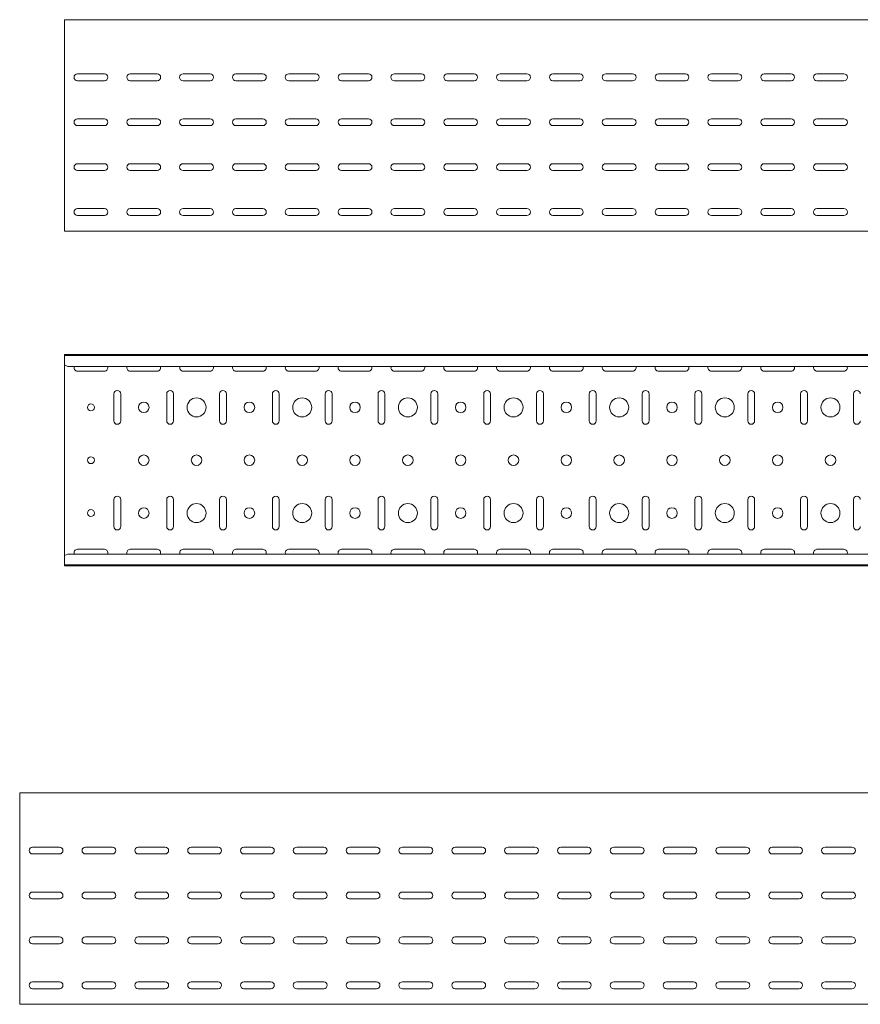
# Model space of a CAD drawing. Header units: millimetres. Extents: x -794 to 3872, y -6969 to -1561.
# Tile 14 of 19: x 825 to 1621, y -2492 to -1561. Entities that reach past the tile are written whole.
import ezdxf

# ---------------------------------------------------------------- set-up
doc = ezdxf.new("R2010")
doc.units = ezdxf.units.MM

msp = doc.modelspace()

# ---------------------------------------------------------------- linework, layer by layer
at = {"color": 7, "linetype": 'Continuous', "lineweight": 15}
for p, q in [((3867.88, -1560.68), (867.88, -1560.68)), ((867.88, -1567.3), (867.88, -1560.68)), ((867.88, -1569.68), (867.88, -1567.3)), ((867.88, -1573.26), (867.88, -1569.68)), ((867.88, -1574.98), (867.88, -1573.26)), ((867.88, -1757.98), (867.88, -1574.98)), ((880.13, -1611.93), (905.63, -1611.93)), ((905.63, -1618.43), (880.13, -1618.43)), ((930.13, -1611.93), (955.63, -1611.93)), ((955.63, -1618.43), (930.13, -1618.43)), ((980.13, -1611.93), (1005.63, -1611.93)), ((1005.63, -1618.43), (980.13, -1618.43)), ((1030.13, -1611.93), (1055.63, -1611.93)), ((1055.63, -1618.43), (1030.13, -1618.43)), ((1080.13, -1611.93), (1105.63, -1611.93)), ((1105.63, -1618.43), (1080.13, -1618.43)), ((1130.13, -1611.93), (1155.63, -1611.93)), ((1155.63, -1618.43), (1130.13, -1618.43)), ((1180.13, -1611.93), (1205.63, -1611.93)), ((1205.63, -1618.43), (1180.13, -1618.43)), ((1230.13, -1611.93), (1255.63, -1611.93)), ((1255.63, -1618.43), (1230.13, -1618.43)), ((1280.13, -1611.93), (1305.63, -1611.93)), ((1305.63, -1618.43), (1280.13, -1618.43)), ((1330.13, -1611.93), (1355.63, -1611.93)), ((1355.63, -1618.43), (1330.13, -1618.43)), ((1380.13, -1611.93), (1405.63, -1611.93)), ((1405.63, -1618.43), (1380.13, -1618.43)), ((1430.13, -1611.93), (1455.63, -1611.93)), ((1455.63, -1618.43), (1430.13, -1618.43)), ((1480.13, -1611.93), (1505.63, -1611.93)), ((1505.63, -1618.43), (1480.13, -1618.43)), ((1530.13, -1611.93), (1555.63, -1611.93)), ((1555.63, -1618.43), (1530.13, -1618.43)), ((1580.13, -1611.93), (1605.63, -1611.93)), ((1605.63, -1618.43), (1580.13, -1618.43)), ((880.13, -1654.43), (905.63, -1654.43)), ((930.13, -1654.43), (955.63, -1654.43)), ((980.13, -1654.43), (1005.63, -1654.43)), ((1030.13, -1654.43), (1055.63, -1654.43)), ((1080.13, -1654.43), (1105.63, -1654.43)), ((1130.13, -1654.43), (1155.63, -1654.43)), ((1180.13, -1654.43), (1205.63, -1654.43)), ((1230.13, -1654.43), (1255.63, -1654.43)), ((1280.13, -1654.43), (1305.63, -1654.43)), ((1330.13, -1654.43), (1355.63, -1654.43)), ((1380.13, -1654.43), (1405.63, -1654.43)), ((1430.13, -1654.43), (1455.63, -1654.43)), ((1480.13, -1654.43), (1505.63, -1654.43)), ((1530.13, -1654.43), (1555.63, -1654.43)), ((1580.13, -1654.43), (1605.63, -1654.43)), ((905.63, -1660.93), (880.13, -1660.93)), ((955.63, -1660.93), (930.13, -1660.93)), ((1005.63, -1660.93), (980.13, -1660.93)), ((1055.63, -1660.93), (1030.13, -1660.93)), ((1105.63, -1660.93), (1080.13, -1660.93)), ((1155.63, -1660.93), (1130.13, -1660.93)), ((1205.63, -1660.93), (1180.13, -1660.93)), ((1255.63, -1660.93), (1230.13, -1660.93)), ((1305.63, -1660.93), (1280.13, -1660.93)), ((1355.63, -1660.93), (1330.13, -1660.93)), ((1405.63, -1660.93), (1380.13, -1660.93)), ((1455.63, -1660.93), (1430.13, -1660.93)), ((1505.63, -1660.93), (1480.13, -1660.93)), ((1555.63, -1660.93), (1530.13, -1660.93)), ((1605.63, -1660.93), (1580.13, -1660.93)), ((880.13, -1696.93), (905.63, -1696.93)), ((905.63, -1703.43), (880.13, -1703.43)), ((930.13, -1696.93), (955.63, -1696.93)), ((955.63, -1703.43), (930.13, -1703.43)), ((980.13, -1696.93), (1005.63, -1696.93)), ((1005.63, -1703.43), (980.13, -1703.43)), ((1030.13, -1696.93), (1055.63, -1696.93)), ((1055.63, -1703.43), (1030.13, -1703.43)), ((1080.13, -1696.93), (1105.63, -1696.93)), ((1105.63, -1703.43), (1080.13, -1703.43)), ((1130.13, -1696.93), (1155.63, -1696.93)), ((1155.63, -1703.43), (1130.13, -1703.43)), ((1180.13, -1696.93), (1205.63, -1696.93)), ((1205.63, -1703.43), (1180.13, -1703.43)), ((1230.13, -1696.93), (1255.63, -1696.93)), ((1255.63, -1703.43), (1230.13, -1703.43)), ((1280.13, -1696.93), (1305.63, -1696.93)), ((1305.63, -1703.43), (1280.13, -1703.43)), ((1330.13, -1696.93), (1355.63, -1696.93)), ((1355.63, -1703.43), (1330.13, -1703.43)), ((1380.13, -1696.93), (1405.63, -1696.93)), ((1405.63, -1703.43), (1380.13, -1703.43)), ((1430.13, -1696.93), (1455.63, -1696.93)), ((1455.63, -1703.43), (1430.13, -1703.43)), ((1480.13, -1696.93), (1505.63, -1696.93)), ((1505.63, -1703.43), (1480.13, -1703.43)), ((1530.13, -1696.93), (1555.63, -1696.93)), ((1555.63, -1703.43), (1530.13, -1703.43)), ((1580.13, -1696.93), (1605.63, -1696.93)), ((1605.63, -1703.43), (1580.13, -1703.43)), ((880.13, -1739.43), (905.63, -1739.43)), ((930.13, -1739.43), (955.63, -1739.43)), ((980.13, -1739.43), (1005.63, -1739.43)), ((1030.13, -1739.43), (1055.63, -1739.43)), ((1080.13, -1739.43), (1105.63, -1739.43)), ((1130.13, -1739.43), (1155.63, -1739.43)), ((1180.13, -1739.43), (1205.63, -1739.43)), ((1230.13, -1739.43), (1255.63, -1739.43)), ((1280.13, -1739.43), (1305.63, -1739.43)), ((1330.13, -1739.43), (1355.63, -1739.43)), ((1380.13, -1739.43), (1405.63, -1739.43)), ((1430.13, -1739.43), (1455.63, -1739.43)), ((1480.13, -1739.43), (1505.63, -1739.43)), ((1530.13, -1739.43), (1555.63, -1739.43)), ((1580.13, -1739.43), (1605.63, -1739.43)), ((905.63, -1745.93), (880.13, -1745.93)), ((955.63, -1745.93), (930.13, -1745.93)), ((1005.63, -1745.93), (980.13, -1745.93)), ((1055.63, -1745.93), (1030.13, -1745.93)), ((1105.63, -1745.93), (1080.13, -1745.93)), ((1155.63, -1745.93), (1130.13, -1745.93)), ((1205.63, -1745.93), (1180.13, -1745.93)), ((1255.63, -1745.93), (1230.13, -1745.93)), ((1305.63, -1745.93), (1280.13, -1745.93)), ((1355.63, -1745.93), (1330.13, -1745.93)), ((1405.63, -1745.93), (1380.13, -1745.93)), ((1455.63, -1745.93), (1430.13, -1745.93)), ((1505.63, -1745.93), (1480.13, -1745.93)), ((1555.63, -1745.93), (1530.13, -1745.93)), ((1605.63, -1745.93), (1580.13, -1745.93)), ((867.88, -1760.68), (867.88, -1757.98)), ((3867.88, -1760.68), (867.88, -1760.68)), ((3867.88, -1877.48), (867.88, -1877.48)), ((867.88, -1878.48), (867.88, -1877.48)), ((3867.88, -1878.48), (867.88, -1878.48)), ((867.88, -1886.95), (867.88, -1878.48)), ((867.88, -1887.28), (867.88, -1886.95)), ((867.88, -1887.28), (870.88, -1888.69)), ((867.88, -1887.28), (867.88, -2067.68)), ((3864.88, -1888.69), (870.88, -1888.69)), ((880.13, -1893.23), (905.63, -1893.23)), ((930.13, -1893.23), (955.63, -1893.23)), ((980.13, -1893.23), (1005.63, -1893.23)), ((1030.13, -1893.23), (1055.63, -1893.23)), ((1080.13, -1893.23), (1105.63, -1893.23)), ((1130.13, -1893.23), (1155.63, -1893.23)), ((1180.13, -1893.23), (1205.63, -1893.23)), ((1230.13, -1893.23), (1255.63, -1893.23)), ((1280.13, -1893.23), (1305.63, -1893.23)), ((1330.13, -1893.23), (1355.63, -1893.23)), ((1380.13, -1893.23), (1405.63, -1893.23)), ((1430.13, -1893.23), (1455.63, -1893.23)), ((1480.13, -1893.23), (1505.63, -1893.23)), ((1530.13, -1893.23), (1555.63, -1893.23)), ((1580.13, -1893.23), (1605.63, -1893.23)), ((914.63, -1914.73), (914.63, -1940.23)), ((921.13, -1940.23), (921.13, -1914.73)), ((964.63, -1914.73), (964.63, -1940.23)), ((971.13, -1940.23), (971.13, -1914.73)), ((1014.63, -1914.73), (1014.63, -1940.23)), ((1021.13, -1940.23), (1021.13, -1914.73)), ((1064.63, -1914.73), (1064.63, -1940.23)), ((1071.13, -1940.23), (1071.13, -1914.73)), ((1114.63, -1914.73), (1114.63, -1940.23)), ((1121.13, -1940.23), (1121.13, -1914.73)), ((1164.63, -1914.73), (1164.63, -1940.23)), ((1171.13, -1940.23), (1171.13, -1914.73)), ((1214.63, -1914.73), (1214.63, -1940.23)), ((1221.13, -1940.23), (1221.13, -1914.73)), ((1264.63, -1914.73), (1264.63, -1940.23)), ((1271.13, -1940.23), (1271.13, -1914.73)), ((1314.63, -1914.73), (1314.63, -1940.23)), ((1321.13, -1940.23), (1321.13, -1914.73)), ((1364.63, -1914.73), (1364.63, -1940.23)), ((1371.13, -1940.23), (1371.13, -1914.73)), ((1414.63, -1914.73), (1414.63, -1940.23)), ((1421.13, -1940.23), (1421.13, -1914.73)), ((1464.63, -1914.73), (1464.63, -1940.23)), ((1471.13, -1940.23), (1471.13, -1914.73)), ((1514.63, -1914.73), (1514.63, -1940.23)), ((1521.13, -1940.23), (1521.13, -1914.73)), ((1564.63, -1914.73), (1564.63, -1940.23)), ((1571.13, -1940.23), (1571.13, -1914.73)), ((1614.63, -1914.73), (1614.63, -1940.23)), ((914.63, -2014.73), (914.63, -2040.23)), ((921.13, -2040.23), (921.13, -2014.73)), ((964.63, -2014.73), (964.63, -2040.23)), ((971.13, -2040.23), (971.13, -2014.73)), ((1014.63, -2014.73), (1014.63, -2040.23)), ((1021.13, -2040.23), (1021.13, -2014.73)), ((1064.63, -2014.73), (1064.63, -2040.23)), ((1071.13, -2040.23), (1071.13, -2014.73)), ((1114.63, -2014.73), (1114.63, -2040.23)), ((1121.13, -2040.23), (1121.13, -2014.73)), ((1164.63, -2014.73), (1164.63, -2040.23)), ((1171.13, -2040.23), (1171.13, -2014.73)), ((1214.63, -2014.73), (1214.63, -2040.23)), ((1221.13, -2040.23), (1221.13, -2014.73)), ((1264.63, -2014.73), (1264.63, -2040.23)), ((1271.13, -2040.23), (1271.13, -2014.73)), ((1314.63, -2014.73), (1314.63, -2040.23)), ((1321.13, -2040.23), (1321.13, -2014.73)), ((1364.63, -2014.73), (1364.63, -2040.23)), ((1371.13, -2040.23), (1371.13, -2014.73)), ((1414.63, -2014.73), (1414.63, -2040.23)), ((1421.13, -2040.23), (1421.13, -2014.73)), ((1464.63, -2014.73), (1464.63, -2040.23)), ((1471.13, -2040.23), (1471.13, -2014.73)), ((1514.63, -2014.73), (1514.63, -2040.23)), ((1521.13, -2040.23), (1521.13, -2014.73)), ((1564.63, -2014.73), (1564.63, -2040.23)), ((1571.13, -2040.23), (1571.13, -2014.73)), ((1614.63, -2014.73), (1614.63, -2040.23)), ((870.88, -2066.26), (867.88, -2067.68)), ((867.88, -2068.01), (867.88, -2067.68)), ((867.88, -2076.48), (867.88, -2068.01)), ((3864.88, -2066.26), (870.88, -2066.26)), ((905.63, -2061.73), (880.13, -2061.73)), ((955.63, -2061.73), (930.13, -2061.73)), ((1005.63, -2061.73), (980.13, -2061.73)), ((1055.63, -2061.73), (1030.13, -2061.73)), ((1105.63, -2061.73), (1080.13, -2061.73)), ((1155.63, -2061.73), (1130.13, -2061.73)), ((1205.63, -2061.73), (1180.13, -2061.73)), ((1255.63, -2061.73), (1230.13, -2061.73)), ((1305.63, -2061.73), (1280.13, -2061.73)), ((1355.63, -2061.73), (1330.13, -2061.73)), ((1405.63, -2061.73), (1380.13, -2061.73)), ((1455.63, -2061.73), (1430.13, -2061.73)), ((1505.63, -2061.73), (1480.13, -2061.73)), ((1555.63, -2061.73), (1530.13, -2061.73)), ((1605.63, -2061.73), (1580.13, -2061.73)), ((867.88, -2076.48), (3867.88, -2076.48)), ((867.88, -2077.48), (867.88, -2076.48)), ((3867.88, -2077.48), (867.88, -2077.48)), ((3825.46, -2292.26), (825.46, -2292.26)), ((825.46, -2298.88), (825.46, -2292.26)), ((825.46, -2301.26), (825.46, -2298.88)), ((825.46, -2304.84), (825.46, -2301.26)), ((825.46, -2306.57), (825.46, -2304.84)), ((825.46, -2489.56), (825.46, -2306.57)), ((837.71, -2343.51), (863.21, -2343.51)), ((887.71, -2343.51), (913.21, -2343.51)), ((937.71, -2343.51), (963.21, -2343.51)), ((987.71, -2343.51), (1013.21, -2343.51)), ((1037.71, -2343.51), (1063.21, -2343.51)), ((1087.71, -2343.51), (1113.21, -2343.51)), ((1137.71, -2343.51), (1163.21, -2343.51)), ((1187.71, -2343.51), (1213.21, -2343.51)), ((1237.71, -2343.51), (1263.21, -2343.51)), ((1287.71, -2343.51), (1313.21, -2343.51)), ((1337.71, -2343.51), (1363.21, -2343.51)), ((1387.71, -2343.51), (1413.21, -2343.51)), ((1437.71, -2343.51), (1463.21, -2343.51)), ((1487.71, -2343.51), (1513.21, -2343.51)), ((1537.71, -2343.51), (1563.21, -2343.51)), ((1587.71, -2343.51), (1613.21, -2343.51)), ((863.21, -2350.01), (837.71, -2350.01)), ((913.21, -2350.01), (887.71, -2350.01)), ((963.21, -2350.01), (937.71, -2350.01)), ((1013.21, -2350.01), (987.71, -2350.01)), ((1063.21, -2350.01), (1037.71, -2350.01)), ((1113.21, -2350.01), (1087.71, -2350.01)), ((1163.21, -2350.01), (1137.71, -2350.01)), ((1213.21, -2350.01), (1187.71, -2350.01)), ((1263.21, -2350.01), (1237.71, -2350.01)), ((1313.21, -2350.01), (1287.71, -2350.01)), ((1363.21, -2350.01), (1337.71, -2350.01)), ((1413.21, -2350.01), (1387.71, -2350.01)), ((1463.21, -2350.01), (1437.71, -2350.01)), ((1513.21, -2350.01), (1487.71, -2350.01)), ((1563.21, -2350.01), (1537.71, -2350.01)), ((1613.21, -2350.01), (1587.71, -2350.01)), ((837.71, -2386.01), (863.21, -2386.01)), ((863.21, -2392.51), (837.71, -2392.51)), ((887.71, -2386.01), (913.21, -2386.01)), ((913.21, -2392.51), (887.71, -2392.51)), ((937.71, -2386.01), (963.21, -2386.01)), ((963.21, -2392.51), (937.71, -2392.51)), ((987.71, -2386.01), (1013.21, -2386.01)), ((1013.21, -2392.51), (987.71, -2392.51)), ((1037.71, -2386.01), (1063.21, -2386.01)), ((1063.21, -2392.51), (1037.71, -2392.51)), ((1087.71, -2386.01), (1113.21, -2386.01)), ((1113.21, -2392.51), (1087.71, -2392.51)), ((1137.71, -2386.01), (1163.21, -2386.01)), ((1163.21, -2392.51), (1137.71, -2392.51)), ((1187.71, -2386.01), (1213.21, -2386.01)), ((1213.21, -2392.51), (1187.71, -2392.51)), ((1237.71, -2386.01), (1263.21, -2386.01)), ((1263.21, -2392.51), (1237.71, -2392.51)), ((1287.71, -2386.01), (1313.21, -2386.01)), ((1313.21, -2392.51), (1287.71, -2392.51)), ((1337.71, -2386.01), (1363.21, -2386.01)), ((1363.21, -2392.51), (1337.71, -2392.51)), ((1387.71, -2386.01), (1413.21, -2386.01)), ((1413.21, -2392.51), (1387.71, -2392.51)), ((1437.71, -2386.01), (1463.21, -2386.01)), ((1463.21, -2392.51), (1437.71, -2392.51)), ((1487.71, -2386.01), (1513.21, -2386.01)), ((1513.21, -2392.51), (1487.71, -2392.51)), ((1537.71, -2386.01), (1563.21, -2386.01)), ((1563.21, -2392.51), (1537.71, -2392.51)), ((1587.71, -2386.01), (1613.21, -2386.01)), ((1613.21, -2392.51), (1587.71, -2392.51)), ((837.71, -2428.51), (863.21, -2428.51)), ((887.71, -2428.51), (913.21, -2428.51)), ((937.71, -2428.51), (963.21, -2428.51)), ((987.71, -2428.51), (1013.21, -2428.51)), ((1037.71, -2428.51), (1063.21, -2428.51)), ((1087.71, -2428.51), (1113.21, -2428.51)), ((1137.71, -2428.51), (1163.21, -2428.51)), ((1187.71, -2428.51), (1213.21, -2428.51)), ((1237.71, -2428.51), (1263.21, -2428.51)), ((1287.71, -2428.51), (1313.21, -2428.51)), ((1337.71, -2428.51), (1363.21, -2428.51)), ((1387.71, -2428.51), (1413.21, -2428.51)), ((1437.71, -2428.51), (1463.21, -2428.51)), ((1487.71, -2428.51), (1513.21, -2428.51)), ((1537.71, -2428.51), (1563.21, -2428.51)), ((1587.71, -2428.51), (1613.21, -2428.51)), ((863.21, -2435.01), (837.71, -2435.01)), ((913.21, -2435.01), (887.71, -2435.01)), ((963.21, -2435.01), (937.71, -2435.01)), ((1013.21, -2435.01), (987.71, -2435.01)), ((1063.21, -2435.01), (1037.71, -2435.01)), ((1113.21, -2435.01), (1087.71, -2435.01)), ((1163.21, -2435.01), (1137.71, -2435.01)), ((1213.21, -2435.01), (1187.71, -2435.01)), ((1263.21, -2435.01), (1237.71, -2435.01)), ((1313.21, -2435.01), (1287.71, -2435.01)), ((1363.21, -2435.01), (1337.71, -2435.01)), ((1413.21, -2435.01), (1387.71, -2435.01)), ((1463.21, -2435.01), (1437.71, -2435.01)), ((1513.21, -2435.01), (1487.71, -2435.01)), ((1563.21, -2435.01), (1537.71, -2435.01)), ((1613.21, -2435.01), (1587.71, -2435.01)), ((837.71, -2471.01), (863.21, -2471.01)), ((863.21, -2477.51), (837.71, -2477.51)), ((887.71, -2471.01), (913.21, -2471.01)), ((913.21, -2477.51), (887.71, -2477.51)), ((937.71, -2471.01), (963.21, -2471.01)), ((963.21, -2477.51), (937.71, -2477.51)), ((987.71, -2471.01), (1013.21, -2471.01)), ((1013.21, -2477.51), (987.71, -2477.51)), ((1037.71, -2471.01), (1063.21, -2471.01)), ((1063.21, -2477.51), (1037.71, -2477.51)), ((1087.71, -2471.01), (1113.21, -2471.01)), ((1113.21, -2477.51), (1087.71, -2477.51)), ((1137.71, -2471.01), (1163.21, -2471.01)), ((1163.21, -2477.51), (1137.71, -2477.51)), ((1187.71, -2471.01), (1213.21, -2471.01)), ((1213.21, -2477.51), (1187.71, -2477.51)), ((1237.71, -2471.01), (1263.21, -2471.01)), ((1263.21, -2477.51), (1237.71, -2477.51)), ((1287.71, -2471.01), (1313.21, -2471.01)), ((1313.21, -2477.51), (1287.71, -2477.51)), ((1337.71, -2471.01), (1363.21, -2471.01)), ((1363.21, -2477.51), (1337.71, -2477.51)), ((1387.71, -2471.01), (1413.21, -2471.01)), ((1413.21, -2477.51), (1387.71, -2477.51)), ((1437.71, -2471.01), (1463.21, -2471.01)), ((1463.21, -2477.51), (1437.71, -2477.51)), ((1487.71, -2471.01), (1513.21, -2471.01)), ((1513.21, -2477.51), (1487.71, -2477.51)), ((1537.71, -2471.01), (1563.21, -2471.01)), ((1563.21, -2477.51), (1537.71, -2477.51)), ((1587.71, -2471.01), (1613.21, -2471.01)), ((1613.21, -2477.51), (1587.71, -2477.51)), ((825.46, -2492.26), (825.46, -2489.56)), ((3825.46, -2492.26), (825.46, -2492.26))]:
    msp.add_line(p, q, dxfattribs=at)
for centre, radius in [((992.88, -1927.48), 9), ((1092.88, -1927.48), 9), ((1192.88, -1927.48), 9), ((1292.88, -1927.48), 9), ((1392.88, -1927.48), 9), ((1492.88, -1927.48), 9), ((1592.88, -1927.48), 9), ((892.88, -1927.48), 3.25), ((942.88, -1927.48), 5), ((1042.88, -1927.48), 5), ((1142.88, -1927.48), 5), ((1242.88, -1927.48), 5), ((1342.88, -1927.48), 5), ((1442.88, -1927.48), 5), ((1542.88, -1927.48), 5), ((892.88, -1977.48), 3.25), ((942.88, -1977.48), 5), ((992.88, -1977.48), 5), ((1042.88, -1977.48), 5), ((1092.88, -1977.48), 5), ((1142.88, -1977.48), 5), ((1192.88, -1977.48), 5), ((1242.88, -1977.48), 5), ((1292.88, -1977.48), 5), ((1342.88, -1977.48), 5), ((1392.88, -1977.48), 5), ((1442.88, -1977.48), 5), ((1492.88, -1977.48), 5), ((1542.88, -1977.48), 5), ((1592.88, -1977.48), 5), ((992.88, -2027.48), 9), ((1092.88, -2027.48), 9), ((1192.88, -2027.48), 9), ((1292.88, -2027.48), 9), ((1392.88, -2027.48), 9), ((1492.88, -2027.48), 9), ((1592.88, -2027.48), 9), ((892.88, -2027.48), 3.25), ((942.88, -2027.48), 5), ((1042.88, -2027.48), 5), ((1142.88, -2027.48), 5), ((1242.88, -2027.48), 5), ((1342.88, -2027.48), 5), ((1442.88, -2027.48), 5), ((1542.88, -2027.48), 5)]:
    msp.add_circle(centre, radius, dxfattribs=at)
for centre, start, end in [((880.13, -1615.18), 90, 270), ((905.63, -1615.18), 270, 90), ((930.13, -1615.18), 90, 270), ((955.63, -1615.18), 270, 90), ((980.13, -1615.18), 90, 270), ((1005.63, -1615.18), 270, 90), ((1030.13, -1615.18), 90, 270), ((1055.63, -1615.18), 270, 90), ((1080.13, -1615.18), 90, 270), ((1105.63, -1615.18), 270, 90), ((1130.13, -1615.18), 90, 270), ((1155.63, -1615.18), 270, 90), ((1180.13, -1615.18), 90, 270), ((1205.63, -1615.18), 270, 90), ((1230.13, -1615.18), 90, 270), ((1255.63, -1615.18), 270, 90), ((1280.13, -1615.18), 90, 270), ((1305.63, -1615.18), 270, 90), ((1330.13, -1615.18), 90, 270), ((1355.63, -1615.18), 270, 90), ((1380.13, -1615.18), 90, 270), ((1405.63, -1615.18), 270, 90), ((1430.13, -1615.18), 90, 270), ((1455.63, -1615.18), 270, 90), ((1480.13, -1615.18), 90, 270), ((1505.63, -1615.18), 270, 90), ((1530.13, -1615.18), 90, 270), ((1555.63, -1615.18), 270, 90), ((1580.13, -1615.18), 90, 270), ((1605.63, -1615.18), 270, 90), ((880.13, -1657.68), 90, 270), ((905.63, -1657.68), 270, 90), ((930.13, -1657.68), 90, 270), ((955.63, -1657.68), 270, 90), ((980.13, -1657.68), 90, 270), ((1005.63, -1657.68), 270, 90), ((1030.13, -1657.68), 90, 270), ((1055.63, -1657.68), 270, 90), ((1080.13, -1657.68), 90, 270), ((1105.63, -1657.68), 270, 90), ((1130.13, -1657.68), 90, 270), ((1155.63, -1657.68), 270, 90), ((1180.13, -1657.68), 90, 270), ((1205.63, -1657.68), 270, 90), ((1230.13, -1657.68), 90, 270), ((1255.63, -1657.68), 270, 90), ((1280.13, -1657.68), 90, 270), ((1305.63, -1657.68), 270, 90), ((1330.13, -1657.68), 90, 270), ((1355.63, -1657.68), 270, 90), ((1380.13, -1657.68), 90, 270), ((1405.63, -1657.68), 270, 90), ((1430.13, -1657.68), 90, 270), ((1455.63, -1657.68), 270, 90), ((1480.13, -1657.68), 90, 270), ((1505.63, -1657.68), 270, 90), ((1530.13, -1657.68), 90, 270), ((1555.63, -1657.68), 270, 90), ((1580.13, -1657.68), 90, 270), ((1605.63, -1657.68), 270, 90), ((880.13, -1700.18), 90, 270), ((905.63, -1700.18), 270, 90), ((930.13, -1700.18), 90, 270), ((955.63, -1700.18), 270, 90), ((980.13, -1700.18), 90, 270), ((1005.63, -1700.18), 270, 90), ((1030.13, -1700.18), 90, 270), ((1055.63, -1700.18), 270, 90), ((1080.13, -1700.18), 90, 270), ((1105.63, -1700.18), 270, 90), ((1130.13, -1700.18), 90, 270), ((1155.63, -1700.18), 270, 90), ((1180.13, -1700.18), 90, 270), ((1205.63, -1700.18), 270, 90), ((1230.13, -1700.18), 90, 270), ((1255.63, -1700.18), 270, 90), ((1280.13, -1700.18), 90, 270), ((1305.63, -1700.18), 270, 90), ((1330.13, -1700.18), 90, 270), ((1355.63, -1700.18), 270, 90), ((1380.13, -1700.18), 90, 270), ((1405.63, -1700.18), 270, 90), ((1430.13, -1700.18), 90, 270), ((1455.63, -1700.18), 270, 90), ((1480.13, -1700.18), 90, 270), ((1505.63, -1700.18), 270, 90), ((1530.13, -1700.18), 90, 270), ((1555.63, -1700.18), 270, 90), ((1580.13, -1700.18), 90, 270), ((1605.63, -1700.18), 270, 90), ((880.13, -1742.68), 90, 270), ((905.63, -1742.68), 270, 90), ((930.13, -1742.68), 90, 270), ((955.63, -1742.68), 270, 90), ((980.13, -1742.68), 90, 270), ((1005.63, -1742.68), 270, 90), ((1030.13, -1742.68), 90, 270), ((1055.63, -1742.68), 270, 90), ((1080.13, -1742.68), 90, 270), ((1105.63, -1742.68), 270, 90), ((1130.13, -1742.68), 90, 270), ((1155.63, -1742.68), 270, 90), ((1180.13, -1742.68), 90, 270), ((1205.63, -1742.68), 270, 90), ((1230.13, -1742.68), 90, 270), ((1255.63, -1742.68), 270, 90), ((1280.13, -1742.68), 90, 270), ((1305.63, -1742.68), 270, 90), ((1330.13, -1742.68), 90, 270), ((1355.63, -1742.68), 270, 90), ((1380.13, -1742.68), 90, 270), ((1405.63, -1742.68), 270, 90), ((1430.13, -1742.68), 90, 270), ((1455.63, -1742.68), 270, 90), ((1480.13, -1742.68), 90, 270), ((1505.63, -1742.68), 270, 90), ((1530.13, -1742.68), 90, 270), ((1555.63, -1742.68), 270, 90), ((1580.13, -1742.68), 90, 270), ((1605.63, -1742.68), 270, 90), ((880.13, -1889.98), 156.64793, 270), ((905.63, -1889.98), 270, 23.35207), ((930.13, -1889.98), 156.64793, 270), ((955.63, -1889.98), 270, 23.35207), ((980.13, -1889.98), 156.64793, 270), ((1005.63, -1889.98), 270, 23.35207), ((1030.13, -1889.98), 156.64793, 270), ((1055.63, -1889.98), 270, 23.35207), ((1080.13, -1889.98), 156.64793, 270), ((1105.63, -1889.98), 270, 23.35207), ((1130.13, -1889.98), 156.64793, 270), ((1155.63, -1889.98), 270, 23.35207), ((1180.13, -1889.98), 156.64793, 270), ((1205.63, -1889.98), 270, 23.35207), ((1230.13, -1889.98), 156.64793, 270), ((1255.63, -1889.98), 270, 23.35207), ((1280.13, -1889.98), 156.64793, 270), ((1305.63, -1889.98), 270, 23.35207), ((1330.13, -1889.98), 156.64793, 270), ((1355.63, -1889.98), 270, 23.35207), ((1380.13, -1889.98), 156.64793, 270), ((1405.63, -1889.98), 270, 23.35207), ((1430.13, -1889.98), 156.64793, 270), ((1455.63, -1889.98), 270, 23.35207), ((1480.13, -1889.98), 156.64793, 270), ((1505.63, -1889.98), 270, 23.35207), ((1530.13, -1889.98), 156.64793, 270), ((1555.63, -1889.98), 270, 23.35207), ((1580.13, -1889.98), 156.64793, 270), ((1605.63, -1889.98), 270, 23.35207), ((917.88, -1914.73), 0, 180), ((967.88, -1914.73), 0, 180), ((1017.88, -1914.73), 0, 180), ((1067.88, -1914.73), 0, 180), ((1117.88, -1914.73), 0, 180), ((1167.88, -1914.73), 0, 180), ((1217.88, -1914.73), 0, 180), ((1267.88, -1914.73), 0, 180), ((1317.88, -1914.73), 0, 180), ((1367.88, -1914.73), 0, 180), ((1417.88, -1914.73), 0, 180), ((1467.88, -1914.73), 0, 180), ((1517.88, -1914.73), 0, 180), ((1567.88, -1914.73), 0, 180), ((1617.88, -1914.73), 0, 180), ((917.88, -1940.23), 180, 0), ((967.88, -1940.23), 180, 0), ((1017.88, -1940.23), 180, 0), ((1067.88, -1940.23), 180, 0), ((1117.88, -1940.23), 180, 0), ((1167.88, -1940.23), 180, 0), ((1217.88, -1940.23), 180, 0), ((1267.88, -1940.23), 180, 0), ((1317.88, -1940.23), 180, 0), ((1367.88, -1940.23), 180, 0), ((1417.88, -1940.23), 180, 0), ((1467.88, -1940.23), 180, 0), ((1517.88, -1940.23), 180, 0), ((1567.88, -1940.23), 180, 0), ((1617.88, -1940.23), 180, 0), ((917.88, -2014.73), 0, 180), ((967.88, -2014.73), 0, 180), ((1017.88, -2014.73), 0, 180), ((1067.88, -2014.73), 0, 180), ((1117.88, -2014.73), 0, 180), ((1167.88, -2014.73), 0, 180), ((1217.88, -2014.73), 0, 180), ((1267.88, -2014.73), 0, 180), ((1317.88, -2014.73), 0, 180), ((1367.88, -2014.73), 0, 180), ((1417.88, -2014.73), 0, 180), ((1467.88, -2014.73), 0, 180), ((1517.88, -2014.73), 0, 180), ((1567.88, -2014.73), 0, 180), ((1617.88, -2014.73), 0, 180), ((917.88, -2040.23), 180, 0), ((967.88, -2040.23), 180, 0), ((1017.88, -2040.23), 180, 0), ((1067.88, -2040.23), 180, 0), ((1117.88, -2040.23), 180, 0), ((1167.88, -2040.23), 180, 0), ((1217.88, -2040.23), 180, 0), ((1267.88, -2040.23), 180, 0), ((1317.88, -2040.23), 180, 0), ((1367.88, -2040.23), 180, 0), ((1417.88, -2040.23), 180, 0), ((1467.88, -2040.23), 180, 0), ((1517.88, -2040.23), 180, 0), ((1567.88, -2040.23), 180, 0), ((1617.88, -2040.23), 180, 0), ((880.13, -2064.98), 90, 203.35207), ((905.63, -2064.98), 336.64793, 90), ((930.13, -2064.98), 90, 203.35207), ((955.63, -2064.98), 336.64793, 90), ((980.13, -2064.98), 90, 203.35207), ((1005.63, -2064.98), 336.64793, 90), ((1030.13, -2064.98), 90, 203.35207), ((1055.63, -2064.98), 336.64793, 90), ((1080.13, -2064.98), 90, 203.35207), ((1105.63, -2064.98), 336.64793, 90), ((1130.13, -2064.98), 90, 203.35207), ((1155.63, -2064.98), 336.64793, 90), ((1180.13, -2064.98), 90, 203.35207), ((1205.63, -2064.98), 336.64793, 90), ((1230.13, -2064.98), 90, 203.35207), ((1255.63, -2064.98), 336.64793, 90), ((1280.13, -2064.98), 90, 203.35207), ((1305.63, -2064.98), 336.64793, 90), ((1330.13, -2064.98), 90, 203.35207), ((1355.63, -2064.98), 336.64793, 90), ((1380.13, -2064.98), 90, 203.35207), ((1405.63, -2064.98), 336.64793, 90), ((1430.13, -2064.98), 90, 203.35207), ((1455.63, -2064.98), 336.64793, 90), ((1480.13, -2064.98), 90, 203.35207), ((1505.63, -2064.98), 336.64793, 90), ((1530.13, -2064.98), 90, 203.35207), ((1555.63, -2064.98), 336.64793, 90), ((1580.13, -2064.98), 90, 203.35207), ((1605.63, -2064.98), 336.64793, 90), ((837.71, -2346.76), 90, 270), ((863.21, -2346.76), 270, 90), ((887.71, -2346.76), 90, 270), ((913.21, -2346.76), 270, 90), ((937.71, -2346.76), 90, 270), ((963.21, -2346.76), 270, 90), ((987.71, -2346.76), 90, 270), ((1013.21, -2346.76), 270, 90), ((1037.71, -2346.76), 90, 270), ((1063.21, -2346.76), 270, 90), ((1087.71, -2346.76), 90, 270), ((1113.21, -2346.76), 270, 90), ((1137.71, -2346.76), 90, 270), ((1163.21, -2346.76), 270, 90), ((1187.71, -2346.76), 90, 270), ((1213.21, -2346.76), 270, 90), ((1237.71, -2346.76), 90, 270), ((1263.21, -2346.76), 270, 90), ((1287.71, -2346.76), 90, 270), ((1313.21, -2346.76), 270, 90), ((1337.71, -2346.76), 90, 270), ((1363.21, -2346.76), 270, 90), ((1387.71, -2346.76), 90, 270), ((1413.21, -2346.76), 270, 90), ((1437.71, -2346.76), 90, 270), ((1463.21, -2346.76), 270, 90), ((1487.71, -2346.76), 90, 270), ((1513.21, -2346.76), 270, 90), ((1537.71, -2346.76), 90, 270), ((1563.21, -2346.76), 270, 90), ((1587.71, -2346.76), 90, 270), ((1613.21, -2346.76), 270, 90), ((837.71, -2389.26), 90, 270), ((863.21, -2389.26), 270, 90), ((887.71, -2389.26), 90, 270), ((913.21, -2389.26), 270, 90), ((937.71, -2389.26), 90, 270), ((963.21, -2389.26), 270, 90), ((987.71, -2389.26), 90, 270), ((1013.21, -2389.26), 270, 90), ((1037.71, -2389.26), 90, 270), ((1063.21, -2389.26), 270, 90), ((1087.71, -2389.26), 90, 270), ((1113.21, -2389.26), 270, 90), ((1137.71, -2389.26), 90, 270), ((1163.21, -2389.26), 270, 90), ((1187.71, -2389.26), 90, 270), ((1213.21, -2389.26), 270, 90), ((1237.71, -2389.26), 90, 270), ((1263.21, -2389.26), 270, 90), ((1287.71, -2389.26), 90, 270), ((1313.21, -2389.26), 270, 90), ((1337.71, -2389.26), 90, 270), ((1363.21, -2389.26), 270, 90), ((1387.71, -2389.26), 90, 270), ((1413.21, -2389.26), 270, 90), ((1437.71, -2389.26), 90, 270), ((1463.21, -2389.26), 270, 90), ((1487.71, -2389.26), 90, 270), ((1513.21, -2389.26), 270, 90), ((1537.71, -2389.26), 90, 270), ((1563.21, -2389.26), 270, 90), ((1587.71, -2389.26), 90, 270), ((1613.21, -2389.26), 270, 90), ((837.71, -2431.76), 90, 270), ((863.21, -2431.76), 270, 90), ((887.71, -2431.76), 90, 270), ((913.21, -2431.76), 270, 90), ((937.71, -2431.76), 90, 270), ((963.21, -2431.76), 270, 90), ((987.71, -2431.76), 90, 270), ((1013.21, -2431.76), 270, 90), ((1037.71, -2431.76), 90, 270), ((1063.21, -2431.76), 270, 90), ((1087.71, -2431.76), 90, 270), ((1113.21, -2431.76), 270, 90), ((1137.71, -2431.76), 90, 270), ((1163.21, -2431.76), 270, 90), ((1187.71, -2431.76), 90, 270), ((1213.21, -2431.76), 270, 90), ((1237.71, -2431.76), 90, 270), ((1263.21, -2431.76), 270, 90), ((1287.71, -2431.76), 90, 270), ((1313.21, -2431.76), 270, 90), ((1337.71, -2431.76), 90, 270), ((1363.21, -2431.76), 270, 90), ((1387.71, -2431.76), 90, 270), ((1413.21, -2431.76), 270, 90), ((1437.71, -2431.76), 90, 270), ((1463.21, -2431.76), 270, 90), ((1487.71, -2431.76), 90, 270), ((1513.21, -2431.76), 270, 90), ((1537.71, -2431.76), 90, 270), ((1563.21, -2431.76), 270, 90), ((1587.71, -2431.76), 90, 270), ((1613.21, -2431.76), 270, 90), ((837.71, -2474.26), 90, 270), ((863.21, -2474.26), 270, 90), ((887.71, -2474.26), 90, 270), ((913.21, -2474.26), 270, 90), ((937.71, -2474.26), 90, 270), ((963.21, -2474.26), 270, 90), ((987.71, -2474.26), 90, 270), ((1013.21, -2474.26), 270, 90), ((1037.71, -2474.26), 90, 270), ((1063.21, -2474.26), 270, 90), ((1087.71, -2474.26), 90, 270), ((1113.21, -2474.26), 270, 90), ((1137.71, -2474.26), 90, 270), ((1163.21, -2474.26), 270, 90), ((1187.71, -2474.26), 90, 270), ((1213.21, -2474.26), 270, 90), ((1237.71, -2474.26), 90, 270), ((1263.21, -2474.26), 270, 90), ((1287.71, -2474.26), 90, 270), ((1313.21, -2474.26), 270, 90), ((1337.71, -2474.26), 90, 270), ((1363.21, -2474.26), 270, 90), ((1387.71, -2474.26), 90, 270), ((1413.21, -2474.26), 270, 90), ((1437.71, -2474.26), 90, 270), ((1463.21, -2474.26), 270, 90), ((1487.71, -2474.26), 90, 270), ((1513.21, -2474.26), 270, 90), ((1537.71, -2474.26), 90, 270), ((1563.21, -2474.26), 270, 90), ((1587.71, -2474.26), 90, 270), ((1613.21, -2474.26), 270, 90)]:
    msp.add_arc(centre, 3.25, start, end, dxfattribs=at)

doc.saveas('drawing.dxf')
